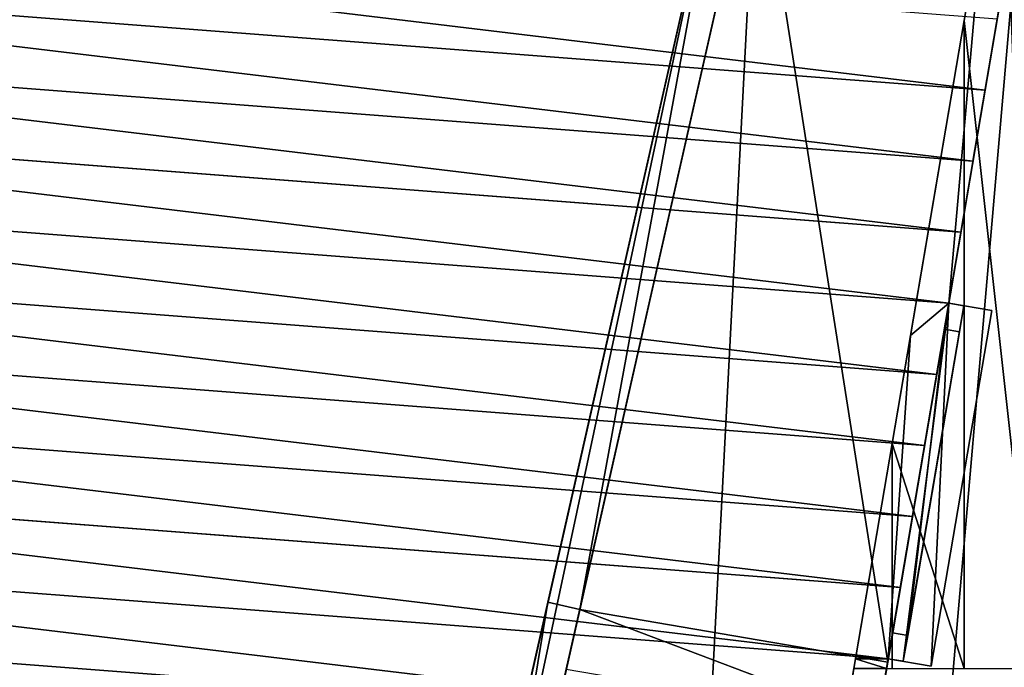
# Model space of a CAD drawing. Extents: x 22936 to 50368, y -4877 to 31080.
# Tile 132 of 256: x 42898 to 43349, y 5091 to 5388. Entities that reach past the tile are written whole.
import ezdxf

# ---------------------------------------------------------------- set-up
doc = ezdxf.new("R2010")
doc.units = 0
for name, color, linetype in [('01_GROS_OEUVRE', 251, 'CONTINUOUS'), ('04_MENUISERIES_EXT_', 40, 'CONTINUOUS'), ('05_VITRAGES', 40, 'CONTINUOUS'), ('07_MOBILIER', 72, 'CONTINUOUS'), ('08_AMENAGEMENTS_EXTERIEURS', 253, 'CONTINUOUS')]:
    doc.layers.add(name, color=color, linetype=linetype)

# ---------------------------------------------------------------- blocks, each defined once
blk = doc.blocks.new('GROUPER_18')
at = {"layer": '07_MOBILIER', "color": 7}
for p, q in [((0, 30.25), (232.49, 1056.27)), ((232.49, 1056.27, 320), (151.38, 698.31, 320)), ((177.44, 0), (357.49, 1056.27)), ((292.37, 674.27, 320), (357.49, 1056.27, 320)), ((151.38, 698.31, 306), (145.18, 670.96, 306)), ((292.37, 674.27, 306), (151.38, 698.31, 306)), ((292.37, 674.27, 320), (151.38, 698.31, 320)), ((287.67, 646.67, 306), (292.37, 674.27, 306))]:
    blk.add_line(p, q, dxfattribs=at)
at = {"layer": '07_MOBILIER'}
for p, q in [((151.38, 698.31, 306), (151.38, 698.31, 320)), ((292.37, 674.27, 306), (292.37, 674.27, 320))]:
    blk.add_line(p, q, dxfattribs=at)
mesh = blk.add_polyface(dxfattribs=at)
corners = [(232.49, 1056.27), (177.44, 0), (0, 30.25), (357.49, 1056.27)]
mesh.append_faces([[corners[k] for k in face] for face in [(0, 1, 2), (1, 0, 3)]], dxfattribs={"vtx0": -1})
at = {"layer": '07_MOBILIER', "color": 7}
mesh = blk.add_polyface(dxfattribs=at)
corners = [(12.39, 84.94, 32), (6.2, 57.59, 16), (6.2, 57.59, 32), (18.59, 112.29, 48), (12.39, 84.94, 48), (24.79, 139.64, 64), (18.59, 112.29, 64), (30.98, 166.98, 82), (24.79, 139.64, 82), (37.18, 194.33, 98), (30.98, 166.98, 98), (43.38, 221.68, 114), (37.18, 194.33, 114), (49.57, 249.03, 130), (43.38, 221.68, 130), (55.77, 276.37, 146), (49.57, 249.03, 146), (61.97, 303.72, 162), (55.77, 276.37, 162), (101.81, 479.53, 178), (61.97, 303.72, 178), (108, 506.87, 194), (101.81, 479.53, 194), (114.2, 534.22, 210), (108, 506.87, 210), (120.4, 561.57, 226), (114.2, 534.22, 226), (126.59, 588.92, 242), (120.4, 561.57, 242), (132.79, 616.26, 258), (126.59, 588.92, 258), (138.99, 643.61, 274), (132.79, 616.26, 274), (145.18, 670.96, 290), (138.99, 643.61, 290), (151.38, 698.31, 306), (145.18, 670.96, 306), (232.49, 1056.27, 320), (151.38, 698.31, 320), (0, 30.25), (0, 30.25, 16), (232.49, 1056.27)]
mesh.append_faces([[corners[k] for k in face] for face in [(0, 1, 2), (3, 0, 4), (5, 3, 6), (7, 5, 8), (9, 7, 10), (11, 9, 12), (13, 11, 14), (15, 13, 16), (17, 15, 18), (19, 17, 20), (21, 19, 22), (23, 21, 24), (25, 23, 26), (27, 25, 28), (29, 27, 30), (31, 29, 32), (33, 31, 34), (35, 33, 36), (37, 35, 38), (1, 39, 40)]], dxfattribs={"vtx0": -1, "color": 7})
mesh.append_faces([[corners[k] for k in face] for face in [(39, 1, 41), (41, 35, 37)]], dxfattribs={"vtx0": -1, "vtx1": -1, "color": 7})
mesh.append_faces([[corners[k] for k in face] for face in [(41, 1, 0), (41, 0, 3), (41, 3, 5), (41, 5, 7), (41, 7, 9), (41, 9, 11), (41, 11, 13), (41, 13, 15), (41, 15, 17), (41, 17, 19), (41, 19, 21), (41, 21, 23), (41, 23, 25), (41, 25, 27), (41, 27, 29), (41, 29, 31), (41, 31, 33), (41, 33, 35)]], dxfattribs={"vtx0": -1, "vtx1": -1, "vtx2": -1, "color": 7})
mesh = blk.add_polyface(dxfattribs=at)
corners = [(292.37, 674.27, 320), (232.49, 1056.27, 320), (151.38, 698.31, 320), (357.49, 1056.27, 320)]
mesh.append_faces([[corners[k] for k in face] for face in [(0, 1, 2), (1, 0, 3)]], dxfattribs={"vtx0": -1, "color": 7})
mesh = blk.add_polyface(dxfattribs=at)
corners = [(357.49, 1056.27), (177.44, 0, 16), (177.44, 0), (182.15, 27.6, 16), (182.15, 27.6, 32), (186.85, 55.2, 32), (186.85, 55.2, 48), (191.56, 82.81, 48), (191.56, 82.81, 64), (196.26, 110.41, 64), (196.26, 110.41, 82), (200.97, 138.01, 82), (200.97, 138.01, 98), (205.67, 165.61, 98), (205.67, 165.61, 114), (210.37, 193.21, 114), (210.37, 193.21, 130), (215.08, 220.82, 130), (215.08, 220.82, 146), (219.78, 248.42, 146), (219.78, 248.42, 162), (224.49, 276.02, 162), (224.49, 276.02, 178), (254.73, 453.46, 178), (254.73, 453.46, 194), (259.44, 481.06, 194), (259.44, 481.06, 210), (264.14, 508.66, 210), (264.14, 508.66, 226), (268.85, 536.27, 226), (268.85, 536.27, 242), (273.55, 563.87, 242), (273.55, 563.87, 258), (278.26, 591.47, 258), (278.26, 591.47, 274), (282.96, 619.07, 274), (282.96, 619.07, 290), (287.67, 646.67, 290), (287.67, 646.67, 306), (292.37, 674.27, 306), (292.37, 674.27, 320), (357.49, 1056.27, 320)]
mesh.append_faces([[corners[k] for k in face] for face in [(0, 1, 2), (40, 0, 41)]], dxfattribs={"vtx0": -1, "color": 7})
mesh.append_faces([[corners[k] for k in face] for face in [(1, 0, 3), (3, 0, 4), (4, 0, 5), (5, 0, 6), (6, 0, 7), (7, 0, 8), (8, 0, 9), (9, 0, 10), (10, 0, 11), (11, 0, 12), (12, 0, 13), (13, 0, 14), (14, 0, 15), (15, 0, 16), (16, 0, 17), (17, 0, 18), (18, 0, 19), (19, 0, 20), (20, 0, 21), (21, 0, 22), (22, 0, 23), (23, 0, 24), (24, 0, 25), (25, 0, 26), (26, 0, 27), (27, 0, 28), (28, 0, 29), (29, 0, 30), (30, 0, 31), (31, 0, 32), (32, 0, 33), (33, 0, 34), (34, 0, 35), (35, 0, 36), (36, 0, 37), (37, 0, 38), (38, 0, 39), (39, 0, 40)]], dxfattribs={"vtx0": -1, "vtx1": -1, "color": 7})
mesh = blk.add_polyface(dxfattribs=at)
corners = [(287.67, 646.67, 306), (151.38, 698.31, 306), (145.18, 670.96, 306), (292.37, 674.27, 306)]
mesh.append_faces([[corners[k] for k in face] for face in [(0, 1, 2), (1, 0, 3)]], dxfattribs={"vtx0": -1, "color": 7})
mesh = blk.add_polyface(dxfattribs=at)
corners = [(292.37, 674.27, 306), (151.38, 698.31, 320), (151.38, 698.31, 306), (292.37, 674.27, 320)]
mesh.append_faces([[corners[k] for k in face] for face in [(0, 1, 2), (1, 0, 3)]], dxfattribs={"vtx0": -1, "color": 7})
blk = doc.blocks.new('GROUPER_51')
at = {"layer": '04_MENUISERIES_EXT_'}
for p, q in [((0, 1.18), (27.73, 163.83)), ((27.73, 163.83, 232), (0, 1.18, 232)), ((34.63, 162.65, 232), (6.9, 0, 232)), ((6.9, 0), (34.63, 162.65)), ((27.73, 163.83, 232), (34.63, 162.65, 232)), ((27.73, 163.83), (34.63, 162.65)), ((27.73, 163.83), (27.73, 163.83, 232)), ((34.63, 162.65), (34.63, 162.65, 232)), ((1.18, 8.08, 225), (26.55, 156.93, 225)), ((26.55, 156.93, 7), (1.18, 8.08, 7)), ((26.55, 156.93, 225), (26.55, 156.93, 7)), ((2.02, 13.01, 220), (25.71, 152, 220)), ((25.71, 152, 12), (2.02, 13.01, 12)), ((32.61, 150.82, 12), (8.92, 11.83, 12)), ((8.92, 11.83, 220), (32.61, 150.82, 220)), ((25.71, 152, 220), (32.61, 150.82, 220)), ((25.71, 152, 12), (32.61, 150.82, 12)), ((25.71, 152, 220), (25.71, 152, 12)), ((32.61, 150.82, 220), (32.61, 150.82, 12)), ((2.02, 13.01, 220), (8.92, 11.83, 220)), ((2.02, 13.01, 12), (2.02, 13.01, 220)), ((2.02, 13.01, 12), (8.92, 11.83, 12)), ((8.92, 11.83, 12), (8.92, 11.83, 220)), ((1.18, 8.08, 7), (1.18, 8.08, 225)), ((0, 1.18), (6.9, 0)), ((0, 1.18, 232), (0, 1.18)), ((0, 1.18, 232), (6.9, 0, 232)), ((6.9, 0, 232), (6.9, 0))]:
    blk.add_line(p, q, dxfattribs=at)
mesh = blk.add_polyface(dxfattribs=at)
corners = [(27.73, 163.83), (6.9, 0), (0, 1.18), (34.63, 162.65)]
mesh.append_faces([[corners[k] for k in face] for face in [(0, 1, 2), (1, 0, 3)]], dxfattribs={"vtx0": -1})
mesh = blk.add_polyface(dxfattribs=at)
corners = [(0, 1.18, 232), (1.18, 8.08, 225), (0, 1.18), (27.73, 163.83, 232), (26.55, 156.93, 225), (26.55, 156.93, 7), (1.18, 8.08, 7), (27.73, 163.83)]
mesh.append_faces([[corners[k] for k in face] for face in [(0, 1, 2), (1, 3, 4), (4, 3, 5), (2, 6, 7), (6, 2, 1), (7, 5, 3)]], dxfattribs={"vtx0": -1, "vtx1": -1})
mesh.append_faces([[corners[k] for k in face] for face in [(1, 0, 3), (7, 6, 5)]], dxfattribs={"vtx0": -1, "vtx2": -1})
mesh = blk.add_polyface(dxfattribs=at)
corners = [(6.9, 0, 232), (27.73, 163.83, 232), (0, 1.18, 232), (34.63, 162.65, 232)]
mesh.append_faces([[corners[k] for k in face] for face in [(0, 1, 2), (1, 0, 3)]], dxfattribs={"vtx0": -1})
mesh = blk.add_polyface(dxfattribs=at)
corners = [(6.9, 0), (8.92, 11.83, 12), (6.9, 0, 232), (34.63, 162.65), (32.61, 150.82, 12), (32.61, 150.82, 220), (8.92, 11.83, 220), (34.63, 162.65, 232)]
mesh.append_faces([[corners[k] for k in face] for face in [(0, 1, 2), (1, 3, 4), (4, 3, 5), (2, 6, 7), (6, 2, 1), (7, 5, 3)]], dxfattribs={"vtx0": -1, "vtx1": -1})
mesh.append_faces([[corners[k] for k in face] for face in [(1, 0, 3), (7, 6, 5)]], dxfattribs={"vtx0": -1, "vtx2": -1})
mesh = blk.add_polyface(dxfattribs=at)
corners = [(27.73, 163.83, 232), (34.63, 162.65), (27.73, 163.83), (34.63, 162.65, 232)]
mesh.append_faces([[corners[k] for k in face] for face in [(0, 1, 2), (1, 0, 3)]], dxfattribs={"vtx0": -1})
mesh = blk.add_polyface(dxfattribs=at)
corners = [(1.18, 8.08, 225), (2.02, 13.01, 220), (1.18, 8.08, 7), (26.55, 156.93, 225), (25.71, 152, 220), (25.71, 152, 12), (2.02, 13.01, 12), (26.55, 156.93, 7)]
mesh.append_faces([[corners[k] for k in face] for face in [(0, 1, 2), (1, 3, 4), (4, 3, 5), (2, 6, 7), (6, 2, 1), (7, 5, 3)]], dxfattribs={"vtx0": -1, "vtx1": -1})
mesh.append_faces([[corners[k] for k in face] for face in [(1, 0, 3), (7, 6, 5)]], dxfattribs={"vtx0": -1, "vtx2": -1})
mesh = blk.add_polyface(dxfattribs=at)
corners = [(25.71, 152, 220), (8.92, 11.83, 220), (2.02, 13.01, 220), (32.61, 150.82, 220)]
mesh.append_faces([[corners[k] for k in face] for face in [(0, 1, 2), (1, 0, 3)]], dxfattribs={"vtx0": -1})
mesh = blk.add_polyface(dxfattribs=at)
corners = [(8.92, 11.83, 12), (25.71, 152, 12), (2.02, 13.01, 12), (32.61, 150.82, 12)]
mesh.append_faces([[corners[k] for k in face] for face in [(0, 1, 2), (1, 0, 3)]], dxfattribs={"vtx0": -1})
mesh = blk.add_polyface(dxfattribs=at)
corners = [(32.61, 150.82, 220), (25.71, 152, 12), (32.61, 150.82, 12), (25.71, 152, 220)]
mesh.append_faces([[corners[k] for k in face] for face in [(0, 1, 2), (1, 0, 3)]], dxfattribs={"vtx0": -1})
mesh = blk.add_polyface(dxfattribs=at)
corners = [(2.02, 13.01, 220), (8.92, 11.83, 12), (2.02, 13.01, 12), (8.92, 11.83, 220)]
mesh.append_faces([[corners[k] for k in face] for face in [(0, 1, 2), (1, 0, 3)]], dxfattribs={"vtx0": -1})
mesh = blk.add_polyface(dxfattribs=at)
corners = [(6.9, 0, 232), (0, 1.18), (6.9, 0), (0, 1.18, 232)]
mesh.append_faces([[corners[k] for k in face] for face in [(0, 1, 2), (1, 0, 3)]], dxfattribs={"vtx0": -1})
blk = doc.blocks.new('GROUPER_52')
at = {"layer": '05_VITRAGES', "color": 8}
for p, q in [((0, 0), (23.69, 139)), ((23.69, 139, 208), (0, 0, 208)), ((6.9, -1.18), (30.59, 137.82)), ((30.59, 137.82, 208), (6.9, -1.18, 208)), ((23.69, 139), (23.69, 139, 208)), ((23.69, 139), (30.59, 137.82)), ((23.69, 139, 208), (30.59, 137.82, 208)), ((30.59, 137.82), (30.59, 137.82, 208)), ((0, 0, 208), (0, 0)), ((0, 0), (6.9, -1.18)), ((0, 0, 208), (6.9, -1.18, 208)), ((6.9, -1.18, 208), (6.9, -1.18))]:
    blk.add_line(p, q, dxfattribs=at)
mesh = blk.add_polyface(dxfattribs=at)
corners = [(23.69, 139, 208), (0, 0), (0, 0, 208), (23.69, 139)]
mesh.append_faces([[corners[k] for k in face] for face in [(0, 1, 2), (1, 0, 3)]], dxfattribs={"vtx0": -1, "color": 8})
mesh = blk.add_polyface(dxfattribs=at)
corners = [(23.69, 139), (6.9, -1.18), (0, 0), (30.59, 137.82)]
mesh.append_faces([[corners[k] for k in face] for face in [(0, 1, 2), (1, 0, 3)]], dxfattribs={"vtx0": -1, "color": 8})
mesh = blk.add_polyface(dxfattribs=at)
corners = [(6.9, -1.18, 208), (23.69, 139, 208), (0, 0, 208), (30.59, 137.82, 208)]
mesh.append_faces([[corners[k] for k in face] for face in [(0, 1, 2), (1, 0, 3)]], dxfattribs={"vtx0": -1, "color": 8})
mesh = blk.add_polyface(dxfattribs=at)
corners = [(30.59, 137.82), (6.9, -1.18, 208), (6.9, -1.18), (30.59, 137.82, 208)]
mesh.append_faces([[corners[k] for k in face] for face in [(0, 1, 2), (1, 0, 3)]], dxfattribs={"vtx0": -1, "color": 8})
mesh = blk.add_polyface(dxfattribs=at)
corners = [(23.69, 139, 208), (30.59, 137.82), (23.69, 139), (30.59, 137.82, 208)]
mesh.append_faces([[corners[k] for k in face] for face in [(0, 1, 2), (1, 0, 3)]], dxfattribs={"vtx0": -1, "color": 8})
mesh = blk.add_polyface(dxfattribs=at)
corners = [(6.9, -1.18, 208), (0, 0), (6.9, -1.18), (0, 0, 208)]
mesh.append_faces([[corners[k] for k in face] for face in [(0, 1, 2), (1, 0, 3)]], dxfattribs={"vtx0": -1, "color": 8})
blk = doc.blocks.new('GROUPER_101')
at = {"layer": '08_AMENAGEMENTS_EXTERIEURS'}
blk.add_line((688.06, 2371.46), (1019.99, 3836.29), dxfattribs=at)
mesh = blk.add_polyface(dxfattribs=at)
corners = [(419.29, 3836.29), (412.69, 2658.72), (218.57, 2658.72), (412.69, 2624.22), (177.69, 2624.22), (688.06, 2371.46), (150.23, 2463.13), (1019.99, 3836.29)]
mesh.append_faces([[corners[k] for k in face] for face in [(0, 1, 2), (4, 5, 6), (5, 0, 7)]], dxfattribs={"vtx0": -1})
mesh.append_faces([[corners[k] for k in face] for face in [(1, 0, 3)]], dxfattribs={"vtx0": -1, "vtx1": -1})
mesh.append_faces([[corners[k] for k in face] for face in [(5, 3, 0)]], dxfattribs={"vtx0": -1, "vtx1": -1, "vtx2": -1})
mesh.append_faces([[corners[k] for k in face] for face in [(5, 4, 3)]], dxfattribs={"vtx0": -1, "vtx2": -1})
blk = doc.blocks.new('GROUPER_122')
at = {"layer": '08_AMENAGEMENTS_EXTERIEURS'}
mesh = blk.add_polyface(dxfattribs=at)
corners = [(4865.77, 2632.41), (4440.58, 2433.55), (4420.06, 2562.46), (4529.79, 1059.49), (4741, 1059.49), (5029.79, 1059.49), (4894.7, 2450.68), (5779.35, 2591.51), (6882.55, 501.38), (5029.79, 501.38), (5988.63, 801.38), (6907.61, 801.38), (7602.54, 0), (6819.83, 133.42), (7715.66, 663.64), (3404.37, 2268.59), (164, 668.17), (0, 1757.09), (2762.33, 1059.49)]
mesh.append_faces([[corners[k] for k in face] for face in [(0, 1, 2), (5, 8, 9), (8, 12, 13), (12, 11, 14), (15, 16, 17)]], dxfattribs={"vtx0": -1})
mesh.append_faces([[corners[k] for k in face] for face in [(3, 0, 4), (4, 0, 5), (10, 5, 7), (16, 15, 18), (18, 15, 3)]], dxfattribs={"vtx0": -1, "vtx1": -1})
mesh.append_faces([[corners[k] for k in face] for face in [(1, 0, 3), (8, 5, 10), (12, 8, 11)]], dxfattribs={"vtx0": -1, "vtx1": -1, "vtx2": -1})
mesh.append_faces([[corners[k] for k in face] for face in [(5, 0, 6), (5, 6, 7), (8, 10, 11), (3, 15, 1)]], dxfattribs={"vtx0": -1, "vtx2": -1})
blk = doc.blocks.new('GROUPER_6')
at = {"layer": '01_GROS_OEUVRE'}
for p, q in [((957.02, 1476.98, 1050.06), (974.65, 1580.39, 980)), ((590.85, 368.31), (862.1, 1565.39)), ((766.36, 1210.74, 430), (846.72, 1565.39, 430)), ((777.17, 333.81, 540), (987.09, 1565.39, 540)), ((780.99, 1207.42, 430), (862.1, 1565.39, 430)), ((575.47, 368.31), (842.3, 1545.88)), ((932.44, 1332.77, 1101.02), (966.25, 1531.1, 966.66)), ((949.96, 1347.55, 1091.01), (981.25, 1531.1, 966.66)), ((199.47, 1504.01, 440), (966.6, 1445.15, 580)), ((924.02, 1283.38, 1181.22), (957.02, 1476.98, 1050.06)), ((957.02, 1476.98, 1050.06), (957.02, 1180.39, 1251)), ((972.14, 1477.68, 580), (966.6, 1445.15, 580)), ((193.92, 1471.48, 440), (961.05, 1412.62, 580)), ((966.6, 1445.15, 580), (961.05, 1412.62, 580)), ((188.38, 1438.95, 440), (955.51, 1380.08, 580)), ((961.05, 1412.62, 580), (955.51, 1380.08, 580)), ((182.83, 1406.41, 440), (949.96, 1347.55, 580)), ((955.51, 1380.08, 580), (949.96, 1347.55, 580)), ((177.28, 1373.88, 440), (944.42, 1315.02, 580)), ((922.24, 1184.9, 902), (949.96, 1347.55, 902)), ((922.24, 1184.9, 1201.2), (949.96, 1347.55, 1091.01)), ((922.24, 1184.9, 670), (949.96, 1347.55, 670)), ((941.95, 1181.54, 902), (969.68, 1344.19, 902)), ((941.95, 1181.54, 670), (969.68, 1344.19, 670)), ((949.96, 1347.55, 580), (944.42, 1315.02, 580)), ((949.96, 1347.55, 902), (949.96, 1347.55, 1091.01)), ((949.96, 1347.55, 902), (969.68, 1344.19, 902)), ((949.96, 1347.55, 670), (969.68, 1344.19, 670)), ((949.96, 1347.55, 670), (949.96, 1347.55, 902)), ((949.96, 1347.55, 580), (949.96, 1347.55, 670)), ((969.68, 1344.19, 670), (969.68, 1344.19, 902)), ((171.74, 1341.35, 440), (938.87, 1282.49, 580)), ((932.44, 1332.77, 1101.02), (907.24, 1184.9, 1201.2)), ((944.42, 1315.02, 580), (938.87, 1282.49, 580)), ((166.19, 1308.82, 440), (933.33, 1249.96, 580)), ((906.47, 1180.39, 1251), (924.02, 1283.38, 1181.22)), ((924.02, 1283.38, 1181.22), (924.02, 1180.39, 1251)), ((938.87, 1282.49, 580), (933.33, 1249.96, 580)), ((160.65, 1276.29, 440), (927.78, 1217.43, 580)), ((933.33, 1249.96, 580), (927.78, 1217.43, 580)), ((155.1, 1243.76, 440), (922.24, 1184.9, 580)), ((927.78, 1217.43, 580), (922.24, 1184.9, 580)), ((149.56, 1211.23, 440), (916.69, 1152.37, 580)), ((766.36, 1210.74, 430), (710.49, 964.18, 288)), ((780.99, 1207.42, 430), (766.36, 1210.74, 430)), ((780.99, 1207.42, 430), (725.12, 960.86, 288)), ((907.24, 1184.9, 1201.2), (906.47, 1180.39, 1200.04)), ((922.24, 1184.9, 1201.2), (907.24, 1184.9, 1201.2)), ((922.24, 1184.9, 580), (916.69, 1152.37, 580)), ((921.47, 1180.39, 1200.04), (922.24, 1184.9, 1201.2)), ((922.24, 1184.9, 902), (922.24, 1184.9, 1201.2)), ((922.24, 1184.9, 670), (922.24, 1184.9, 580)), ((922.24, 1184.9, 902), (941.95, 1181.54, 902)), ((922.24, 1184.9, 670), (941.95, 1181.54, 670)), ((922.24, 1184.9, 670), (922.24, 1184.9, 902)), ((941.95, 1181.54, 670), (941.95, 1181.54, 902))]:
    blk.add_line(p, q, dxfattribs=at)
at = {"layer": '01_GROS_OEUVRE', "color": 7}
blk.add_line((777.17, 333.81), (983.77, 1545.88), dxfattribs=at)
at = {"layer": '01_GROS_OEUVRE'}
mesh = blk.add_polyface(dxfattribs=at)
corners = [(2199.54, 1580.39), (1222.93, 1560.39), (1222.93, 1580.39), (1286.13, 353.81), (1467.93, 353.81), (1467.93, 333.81), (1587.93, 353.81), (2284.7, 353.81), (2282.89, 2069.39), (2448.93, 2069.39), (2284.7, 333.81), (2340.52, 333.81), (2365.4, 447.96), (2432.74, 467.96), (2596.74, 467.96), (3234.93, 2069.39), (2596.74, 447.96), (2622.93, 447.96), (2622.93, 333.81), (2657.93, 353.81), (2657.93, 333.81), (2969.93, 930.81), (2877.93, 353.81), (3234.93, 1580.39), (3366.84, 930.81), (3828.02, 1580.39), (3808.02, 1040.81), (3828.02, 1035.81), (3808.02, 1035.81), (3828.02, 785.81), (3808.02, 780.81), (3808.02, 785.81), (3828.02, 333.81), (2877.93, 333.81), (2969.93, 780.81), (2432.74, 447.96), (1587.93, 333.81), (983.77, 1545.88), (880.44, 353.81), (777.17, 333.81), (1062.24, 353.81), (987.09, 1565.39), (989.65, 1580.39), (1113.93, 1580.39), (1062.24, 333.81), (1113.93, 1560.39), (1286.13, 333.81), (880.44, 333.81)]
mesh.append_faces([[corners[k] for k in face] for face in [(0, 1, 2), (18, 19, 20), (29, 30, 31), (22, 32, 33)]], dxfattribs={"vtx0": -1})
mesh.append_faces([[corners[k] for k in face] for face in [(3, 0, 4), (4, 0, 5), (6, 0, 7), (7, 9, 10), (10, 9, 11), (11, 9, 12), (13, 9, 14), (14, 15, 16), (16, 15, 17), (17, 15, 18), (19, 21, 22), (24, 25, 26), (34, 22, 21), (32, 30, 29), (37, 38, 39), (38, 37, 40), (40, 43, 44), (44, 45, 46), (46, 1, 3)]], dxfattribs={"vtx0": -1, "vtx1": -1})
mesh.append_faces([[corners[k] for k in face] for face in [(1, 0, 3), (5, 0, 6), (12, 9, 13), (18, 15, 19), (19, 15, 21), (32, 22, 34)]], dxfattribs={"vtx0": -1, "vtx1": -1, "vtx2": -1})
mesh.append_faces([[corners[k] for k in face] for face in [(7, 0, 8), (7, 8, 9), (14, 9, 15), (21, 15, 23), (23, 24, 21), (24, 23, 25), (26, 25, 27), (32, 34, 30), (40, 37, 41), (40, 41, 42), (40, 42, 43), (44, 43, 45), (46, 45, 1)]], dxfattribs={"vtx0": -1, "vtx2": -1})
mesh.append_faces([[corners[k] for k in face] for face in [(35, 12, 13), (36, 5, 6), (47, 39, 38)]], dxfattribs={"vtx1": -1})
mesh.append_faces([[corners[k] for k in face] for face in [(27, 28, 26)]], dxfattribs={"vtx2": -1})
at = {"layer": '01_GROS_OEUVRE', "color": 251}
mesh = blk.add_polyface(dxfattribs=at)
corners = [(235, 333.81, 290), (40.88, 368.31, 290), (0, 333.81, 290), (235, 368.31, 290), (212.48, 1580.39, 290), (239.92, 1536.03, 290), (241.6, 1545.88, 290), (850.12, 1580.39, 290), (842.3, 1545.88, 290), (846.72, 1565.39, 290), (845.1, 1558.25, 290)]
mesh.append_faces([[corners[k] for k in face] for face in [(1, 0, 3), (9, 8, 10)]], dxfattribs={"vtx0": -1, "color": 251})
mesh.append_faces([[corners[k] for k in face] for face in [(0, 1, 2), (4, 6, 7), (7, 8, 9)]], dxfattribs={"vtx0": -1, "vtx1": -1, "color": 251})
mesh.append_faces([[corners[k] for k in face] for face in [(1, 4, 2), (4, 1, 5), (4, 5, 6), (7, 6, 8)]], dxfattribs={"vtx0": -1, "vtx2": -1, "color": 251})
at = {"layer": '01_GROS_OEUVRE', "color": 250}
mesh = blk.add_polyface(dxfattribs=at)
corners = [(846.72, 1565.39, 430), (842.3, 1545.88, 290), (766.36, 1210.74, 430), (845.1, 1558.25, 290), (846.72, 1565.39, 290), (846.72, 1565.39, 513.5), (850.12, 1580.39, 513.5), (850.12, 1580.39, 290), (576.22, 371.63, 110), (575.47, 368.31), (575.47, 368.31, 110), (842.3, 1545.88), (608.86, 515.67, 110), (676.95, 816.15, 288), (710.49, 964.18, 288)]
mesh.append_faces([[corners[k] for k in face] for face in [(4, 6, 7), (8, 9, 10)]], dxfattribs={"vtx0": -1, "color": 250})
mesh.append_faces([[corners[k] for k in face] for face in [(0, 1, 2), (1, 0, 3), (3, 0, 4), (9, 8, 11), (11, 2, 1)]], dxfattribs={"vtx0": -1, "vtx1": -1, "color": 250})
mesh.append_faces([[corners[k] for k in face] for face in [(4, 0, 5), (4, 5, 6), (11, 8, 12), (11, 12, 13), (11, 13, 14), (11, 14, 2)]], dxfattribs={"vtx0": -1, "vtx2": -1, "color": 250})
at = {"layer": '01_GROS_OEUVRE', "color": 253}
mesh = blk.add_polyface(dxfattribs=at)
corners = [(759.02, 315.38, 1032.8), (725.84, 120.7, 926.42), (725.84, 120.7, 983.69), (753.64, 283.81, 968.53), (906.47, 1180.39, 1200.04), (792.02, 508.98, 1081.63), (825.02, 702.58, 1130.47), (858.02, 896.18, 1179.31), (891.02, 1089.78, 1228.14), (906.47, 1180.39, 1251), (907.24, 1184.9, 1201.2), (924.02, 1283.38, 1181.22), (932.44, 1332.77, 1101.02), (957.02, 1476.98, 1050.06), (966.25, 1531.1, 966.66), (974.65, 1580.39, 980), (968.43, 1543.87, 577.3), (973.97, 1576.41, 577.3), (974.65, 1580.39, 577.3), (966.25, 1531.1, 577.3)]
mesh.append_faces([[corners[k] for k in face] for face in [(0, 1, 2), (17, 15, 18)]], dxfattribs={"vtx0": -1, "color": 253})
mesh.append_faces([[corners[k] for k in face] for face in [(1, 0, 3), (3, 0, 4), (4, 9, 10), (10, 11, 12), (12, 13, 14), (16, 15, 17)]], dxfattribs={"vtx0": -1, "vtx1": -1, "color": 253})
mesh.append_faces([[corners[k] for k in face] for face in [(14, 15, 16)]], dxfattribs={"vtx0": -1, "vtx1": -1, "vtx2": -1, "color": 253})
mesh.append_faces([[corners[k] for k in face] for face in [(4, 0, 5), (4, 5, 6), (4, 6, 7), (4, 7, 8), (4, 8, 9), (10, 9, 11), (12, 11, 13), (14, 13, 15)]], dxfattribs={"vtx0": -1, "vtx2": -1, "color": 253})
mesh.append_faces([[corners[k] for k in face] for face in [(16, 19, 14)]], dxfattribs={"vtx2": -1, "color": 253})
mesh = blk.add_polyface(dxfattribs=at)
corners = [(990.02, 1180.39, 1251), (957.02, 1476.98, 1050.06), (957.02, 1180.39, 1251), (974.65, 1580.39, 980), (990.02, 1580.39, 980)]
mesh.append_faces([[corners[k] for k in face] for face in [(0, 1, 2), (3, 0, 4)]], dxfattribs={"vtx0": -1, "color": 253})
mesh.append_faces([[corners[k] for k in face] for face in [(1, 0, 3)]], dxfattribs={"vtx0": -1, "vtx1": -1, "color": 253})
at = {"layer": '01_GROS_OEUVRE'}
mesh = blk.add_polyface(dxfattribs=at)
corners = [(842.3, 1545.88), (590.85, 368.31), (575.47, 368.31), (862.1, 1565.39), (845.1, 1558.25), (846.72, 1565.39)]
mesh.append_faces([[corners[k] for k in face] for face in [(0, 1, 2), (3, 4, 5)]], dxfattribs={"vtx0": -1})
mesh.append_faces([[corners[k] for k in face] for face in [(1, 0, 3)]], dxfattribs={"vtx0": -1, "vtx1": -1})
mesh.append_faces([[corners[k] for k in face] for face in [(3, 0, 4)]], dxfattribs={"vtx0": -1, "vtx2": -1})
at = {"layer": '01_GROS_OEUVRE', "color": 250}
mesh = blk.add_polyface(dxfattribs=at)
corners = [(862.1, 1565.39), (590.85, 368.31, 110), (590.85, 368.31), (623.49, 512.35, 110), (691.57, 812.84, 288), (725.12, 960.86, 288), (780.99, 1207.42, 430), (862.1, 1565.39, 430)]
mesh.append_faces([[corners[k] for k in face] for face in [(0, 1, 2), (6, 0, 7)]], dxfattribs={"vtx0": -1, "color": 250})
mesh.append_faces([[corners[k] for k in face] for face in [(1, 0, 3), (3, 0, 4), (4, 0, 5), (5, 0, 6)]], dxfattribs={"vtx0": -1, "vtx1": -1, "color": 250})
at = {"layer": '01_GROS_OEUVRE'}
mesh = blk.add_polyface(dxfattribs=at)
corners = [(780.99, 1207.42, 430), (846.72, 1565.39, 430), (766.36, 1210.74, 430), (862.1, 1565.39, 430)]
mesh.append_faces([[corners[k] for k in face] for face in [(0, 1, 2), (1, 0, 3)]], dxfattribs={"vtx0": -1})
at = {"layer": '01_GROS_OEUVRE', "color": 22}
mesh = blk.add_polyface(dxfattribs=at)
corners = [(777.17, 333.81, 540), (767.65, 277.98, 290), (767.65, 277.98, 540), (777.17, 333.81, 290), (987.09, 1565.39, 540), (983.77, 1545.88), (987.09, 1565.39), (777.17, 333.81)]
mesh.append_faces([[corners[k] for k in face] for face in [(0, 1, 2), (5, 4, 6)]], dxfattribs={"vtx0": -1, "color": 22})
mesh.append_faces([[corners[k] for k in face] for face in [(1, 0, 3)]], dxfattribs={"vtx0": -1, "vtx1": -1, "color": 22})
mesh.append_faces([[corners[k] for k in face] for face in [(3, 4, 5)]], dxfattribs={"vtx0": -1, "vtx1": -1, "vtx2": -1, "color": 22})
mesh.append_faces([[corners[k] for k in face] for face in [(3, 0, 4)]], dxfattribs={"vtx0": -1, "vtx2": -1, "color": 22})
mesh.append_faces([[corners[k] for k in face] for face in [(5, 7, 3)]], dxfattribs={"vtx2": -1, "color": 22})
at = {"layer": '01_GROS_OEUVRE'}
mesh = blk.add_polyface(dxfattribs=at)
corners = [(205.01, 1536.54, 440), (966.6, 1445.15, 580), (199.47, 1504.01, 440), (972.14, 1477.68, 580)]
mesh.append_faces([[corners[k] for k in face] for face in [(0, 1, 2), (1, 0, 3)]], dxfattribs={"vtx0": -1})
mesh = blk.add_polyface(dxfattribs=at)
corners = [(922.24, 1184.9, 1201.2), (932.44, 1332.77, 1101.02), (907.24, 1184.9, 1201.2), (949.96, 1347.55, 1091.01), (966.25, 1531.1, 966.66), (981.25, 1531.1, 966.66)]
mesh.append_faces([[corners[k] for k in face] for face in [(0, 1, 2), (4, 3, 5)]], dxfattribs={"vtx0": -1})
mesh.append_faces([[corners[k] for k in face] for face in [(1, 3, 4)]], dxfattribs={"vtx0": -1, "vtx1": -1})
mesh.append_faces([[corners[k] for k in face] for face in [(1, 0, 3)]], dxfattribs={"vtx0": -1, "vtx2": -1})
at = {"layer": '01_GROS_OEUVRE', "color": 22}
mesh = blk.add_polyface(dxfattribs=at)
corners = [(949.96, 1347.55, 1091.01), (949.96, 1347.55, 670), (949.96, 1347.55, 902), (949.96, 1347.55, 580), (981.25, 1531.1, 966.66), (955.51, 1380.08, 580), (961.05, 1412.62, 580), (966.6, 1445.15, 580), (972.14, 1477.68, 580), (977.69, 1510.21, 580), (981.25, 1531.1, 580)]
mesh.append_faces([[corners[k] for k in face] for face in [(0, 1, 2), (9, 4, 10)]], dxfattribs={"vtx0": -1, "color": 22})
mesh.append_faces([[corners[k] for k in face] for face in [(1, 0, 3), (3, 4, 5), (5, 4, 6), (6, 4, 7), (7, 4, 8), (8, 4, 9)]], dxfattribs={"vtx0": -1, "vtx1": -1, "color": 22})
mesh.append_faces([[corners[k] for k in face] for face in [(3, 0, 4)]], dxfattribs={"vtx0": -1, "vtx2": -1, "color": 22})
at = {"layer": '01_GROS_OEUVRE'}
mesh = blk.add_polyface(dxfattribs=at)
corners = [(199.47, 1504.01, 440), (961.05, 1412.62, 580), (193.92, 1471.48, 440), (966.6, 1445.15, 580)]
mesh.append_faces([[corners[k] for k in face] for face in [(0, 1, 2), (1, 0, 3)]], dxfattribs={"vtx0": -1})
at = {"layer": '01_GROS_OEUVRE', "color": 253}
mesh = blk.add_polyface(dxfattribs=at)
corners = [(957.02, 1180.39, 1251), (924.02, 1283.38, 1181.22), (924.02, 1180.39, 1251), (957.02, 1476.98, 1050.06)]
mesh.append_faces([[corners[k] for k in face] for face in [(0, 1, 2), (1, 0, 3)]], dxfattribs={"vtx0": -1, "color": 253})
at = {"layer": '01_GROS_OEUVRE'}
mesh = blk.add_polyface(dxfattribs=at)
corners = [(193.92, 1471.48, 440), (955.51, 1380.08, 580), (188.38, 1438.95, 440), (961.05, 1412.62, 580)]
mesh.append_faces([[corners[k] for k in face] for face in [(0, 1, 2), (1, 0, 3)]], dxfattribs={"vtx0": -1})
mesh = blk.add_polyface(dxfattribs=at)
corners = [(188.38, 1438.95, 440), (949.96, 1347.55, 580), (182.83, 1406.41, 440), (955.51, 1380.08, 580)]
mesh.append_faces([[corners[k] for k in face] for face in [(0, 1, 2), (1, 0, 3)]], dxfattribs={"vtx0": -1})
mesh = blk.add_polyface(dxfattribs=at)
corners = [(182.83, 1406.41, 440), (944.42, 1315.02, 580), (177.28, 1373.88, 440), (949.96, 1347.55, 580)]
mesh.append_faces([[corners[k] for k in face] for face in [(0, 1, 2), (1, 0, 3)]], dxfattribs={"vtx0": -1})
mesh = blk.add_polyface(dxfattribs=at)
corners = [(177.28, 1373.88, 440), (938.87, 1282.49, 580), (171.74, 1341.35, 440), (944.42, 1315.02, 580)]
mesh.append_faces([[corners[k] for k in face] for face in [(0, 1, 2), (1, 0, 3)]], dxfattribs={"vtx0": -1})
at = {"layer": '01_GROS_OEUVRE', "color": 251}
mesh = blk.add_polyface(dxfattribs=at)
corners = [(949.96, 1347.55, 1091.01), (922.24, 1184.9, 902), (922.24, 1184.9, 1201.2), (949.96, 1347.55, 902)]
mesh.append_faces([[corners[k] for k in face] for face in [(0, 1, 2), (1, 0, 3)]], dxfattribs={"vtx0": -1, "color": 251})
at = {"layer": '01_GROS_OEUVRE', "color": 253}
mesh = blk.add_polyface(dxfattribs=at)
corners = [(949.96, 1347.55, 902), (941.95, 1181.54, 902), (922.24, 1184.9, 902), (969.68, 1344.19, 902)]
mesh.append_faces([[corners[k] for k in face] for face in [(0, 1, 2), (1, 0, 3)]], dxfattribs={"vtx0": -1, "color": 253})
at = {"layer": '01_GROS_OEUVRE', "color": 251}
mesh = blk.add_polyface(dxfattribs=at)
corners = [(941.95, 1181.54, 670), (949.96, 1347.55, 670), (922.24, 1184.9, 670), (969.68, 1344.19, 670)]
mesh.append_faces([[corners[k] for k in face] for face in [(0, 1, 2), (1, 0, 3)]], dxfattribs={"vtx0": -1, "color": 251})
mesh = blk.add_polyface(dxfattribs=at)
corners = [(922.24, 1184.9, 670), (927.78, 1217.43, 580), (922.24, 1184.9, 580), (949.96, 1347.55, 670), (933.33, 1249.96, 580), (938.87, 1282.49, 580), (944.42, 1315.02, 580), (949.96, 1347.55, 580)]
mesh.append_faces([[corners[k] for k in face] for face in [(0, 1, 2), (6, 3, 7)]], dxfattribs={"vtx0": -1, "color": 251})
mesh.append_faces([[corners[k] for k in face] for face in [(1, 3, 4), (4, 3, 5), (5, 3, 6)]], dxfattribs={"vtx0": -1, "vtx1": -1, "color": 251})
mesh.append_faces([[corners[k] for k in face] for face in [(1, 0, 3)]], dxfattribs={"vtx0": -1, "vtx2": -1, "color": 251})
mesh = blk.add_polyface(dxfattribs=at)
corners = [(969.68, 1344.19, 902), (941.95, 1181.54, 670), (941.95, 1181.54, 902), (969.68, 1344.19, 670)]
mesh.append_faces([[corners[k] for k in face] for face in [(0, 1, 2), (1, 0, 3)]], dxfattribs={"vtx0": -1, "color": 251})
mesh = blk.add_polyface(dxfattribs=at)
corners = [(969.68, 1344.19, 902), (949.96, 1347.55, 670), (969.68, 1344.19, 670), (949.96, 1347.55, 902)]
mesh.append_faces([[corners[k] for k in face] for face in [(0, 1, 2), (1, 0, 3)]], dxfattribs={"vtx0": -1, "color": 251})
at = {"layer": '01_GROS_OEUVRE'}
mesh = blk.add_polyface(dxfattribs=at)
corners = [(171.74, 1341.35, 440), (933.33, 1249.96, 580), (166.19, 1308.82, 440), (938.87, 1282.49, 580)]
mesh.append_faces([[corners[k] for k in face] for face in [(0, 1, 2), (1, 0, 3)]], dxfattribs={"vtx0": -1})
mesh = blk.add_polyface(dxfattribs=at)
corners = [(166.19, 1308.82, 440), (927.78, 1217.43, 580), (160.65, 1276.29, 440), (933.33, 1249.96, 580)]
mesh.append_faces([[corners[k] for k in face] for face in [(0, 1, 2), (1, 0, 3)]], dxfattribs={"vtx0": -1})
at = {"layer": '01_GROS_OEUVRE', "color": 253}
mesh = blk.add_polyface(dxfattribs=at)
corners = [(924.02, 1283.38, 1181.22), (906.47, 1180.39, 1251), (924.02, 1180.39, 1251)]
mesh.append_faces([[corners[k] for k in face] for face in [(0, 1, 2)]], dxfattribs={"color": 253})
at = {"layer": '01_GROS_OEUVRE'}
mesh = blk.add_polyface(dxfattribs=at)
corners = [(160.65, 1276.29, 440), (922.24, 1184.9, 580), (155.1, 1243.76, 440), (927.78, 1217.43, 580)]
mesh.append_faces([[corners[k] for k in face] for face in [(0, 1, 2), (1, 0, 3)]], dxfattribs={"vtx0": -1})
mesh = blk.add_polyface(dxfattribs=at)
corners = [(155.1, 1243.76, 440), (916.69, 1152.37, 580), (149.56, 1211.23, 440), (922.24, 1184.9, 580)]
mesh.append_faces([[corners[k] for k in face] for face in [(0, 1, 2), (1, 0, 3)]], dxfattribs={"vtx0": -1})
mesh = blk.add_polyface(dxfattribs=at)
corners = [(149.56, 1211.23, 440), (911.15, 1119.84, 580), (144.01, 1178.7, 440), (916.69, 1152.37, 580)]
mesh.append_faces([[corners[k] for k in face] for face in [(0, 1, 2), (1, 0, 3)]], dxfattribs={"vtx0": -1})
mesh = blk.add_polyface(dxfattribs=at)
corners = [(725.12, 960.86, 288), (766.36, 1210.74, 430), (710.49, 964.18, 288), (780.99, 1207.42, 430)]
mesh.append_faces([[corners[k] for k in face] for face in [(0, 1, 2), (1, 0, 3)]], dxfattribs={"vtx0": -1})
mesh = blk.add_polyface(dxfattribs=at)
corners = [(4328.02, 120.7, 926.42), (753.64, 283.81, 968.53), (725.84, 120.7, 926.42), (768.64, 283.81, 968.53), (2967.91, 283.81, 968.53), (3828.02, 283.81, 968.53), (4328.02, 283.81, 968.53), (4328.02, 164.33, 937.68), (906.47, 1180.39, 1200.04), (921.47, 1180.39, 1200.04), (907.24, 1184.9, 1201.2), (922.24, 1184.9, 1201.2)]
mesh.append_faces([[corners[k] for k in face] for face in [(0, 1, 2), (6, 0, 7), (10, 9, 11)]], dxfattribs={"vtx0": -1})
mesh.append_faces([[corners[k] for k in face] for face in [(3, 0, 4), (4, 0, 5), (5, 0, 6), (8, 9, 10)]], dxfattribs={"vtx0": -1, "vtx1": -1})
mesh.append_faces([[corners[k] for k in face] for face in [(1, 0, 3)]], dxfattribs={"vtx0": -1, "vtx1": -1, "vtx2": -1})
mesh.append_faces([[corners[k] for k in face] for face in [(3, 8, 1), (8, 3, 9)]], dxfattribs={"vtx0": -1, "vtx2": -1})
at = {"layer": '01_GROS_OEUVRE', "color": 22}
mesh = blk.add_polyface(dxfattribs=at)
corners = [(768.64, 283.81, 968.53), (767.65, 277.98, 580), (767.65, 277.98, 967.03), (772.52, 306.57, 580), (921.47, 1180.39, 1200.04), (777.17, 333.81, 580), (778.07, 339.1, 580), (783.61, 371.63, 580), (789.16, 404.16, 580), (794.7, 436.69, 580), (800.25, 469.22, 580), (805.79, 501.75, 580), (811.34, 534.28, 580), (816.88, 566.81, 580), (822.43, 599.35, 580), (827.97, 631.88, 580), (833.52, 664.41, 580), (839.06, 696.94, 580), (844.61, 729.47, 580), (850.15, 762, 580), (855.7, 794.53, 580), (861.24, 827.06, 580), (866.79, 859.59, 580), (872.33, 892.12, 580), (877.88, 924.65, 580), (883.42, 957.18, 580), (888.97, 989.71, 580), (894.51, 1022.25, 580), (900.06, 1054.78, 580), (905.6, 1087.31, 580), (911.15, 1119.84, 580), (916.69, 1152.37, 580), (922.24, 1184.9, 580), (922.24, 1184.9, 1201.2), (922.24, 1184.9, 902), (922.24, 1184.9, 670)]
mesh.append_faces([[corners[k] for k in face] for face in [(0, 1, 2), (32, 34, 35)]], dxfattribs={"vtx0": -1, "color": 22})
mesh.append_faces([[corners[k] for k in face] for face in [(1, 0, 3), (3, 4, 5), (5, 4, 6), (6, 4, 7), (7, 4, 8), (8, 4, 9), (9, 4, 10), (10, 4, 11), (11, 4, 12), (12, 4, 13), (13, 4, 14), (14, 4, 15), (15, 4, 16), (16, 4, 17), (17, 4, 18), (18, 4, 19), (19, 4, 20), (20, 4, 21), (21, 4, 22), (22, 4, 23), (23, 4, 24), (24, 4, 25), (25, 4, 26), (26, 4, 27), (27, 4, 28), (28, 4, 29), (29, 4, 30), (30, 4, 31), (31, 4, 32)]], dxfattribs={"vtx0": -1, "vtx1": -1, "color": 22})
mesh.append_faces([[corners[k] for k in face] for face in [(3, 0, 4), (32, 4, 33), (32, 33, 34)]], dxfattribs={"vtx0": -1, "vtx2": -1, "color": 22})
at = {"layer": '01_GROS_OEUVRE', "color": 251}
mesh = blk.add_polyface(dxfattribs=at)
corners = [(922.24, 1184.9, 670), (941.95, 1181.54, 902), (941.95, 1181.54, 670), (922.24, 1184.9, 902)]
mesh.append_faces([[corners[k] for k in face] for face in [(0, 1, 2), (1, 0, 3)]], dxfattribs={"vtx0": -1, "color": 251})

msp = doc.modelspace()

# ---------------------------------------------------------------- block references
at = {"layer": '01_GROS_OEUVRE', "color": 251}
msp.add_blockref('GROUPER_6', (42373.17, 3910.33), dxfattribs=at)
at = {"layer": '04_MENUISERIES_EXT_', "color": 251}
msp.add_blockref('GROUPER_51', (43295.41, 5094.05, 670), dxfattribs=at)
at = {"layer": '05_VITRAGES', "color": 7}
msp.add_blockref('GROUPER_52', (43297.42, 5107.06, 682), dxfattribs=at)
at = {"layer": '07_MOBILIER'}
msp.add_blockref('GROUPER_18', (43002.78, 4419.44), dxfattribs=at)
at = {"layer": '08_AMENAGEMENTS_EXTERIEURS', "color": 9}
msp.add_blockref('GROUPER_122', (41671.41, 5143.34), dxfattribs=at)
at = {"layer": '08_AMENAGEMENTS_EXTERIEURS', "color": 254}
msp.add_blockref('GROUPER_101', (42195.48, 1619.93), dxfattribs=at)

doc.saveas('drawing.dxf')
